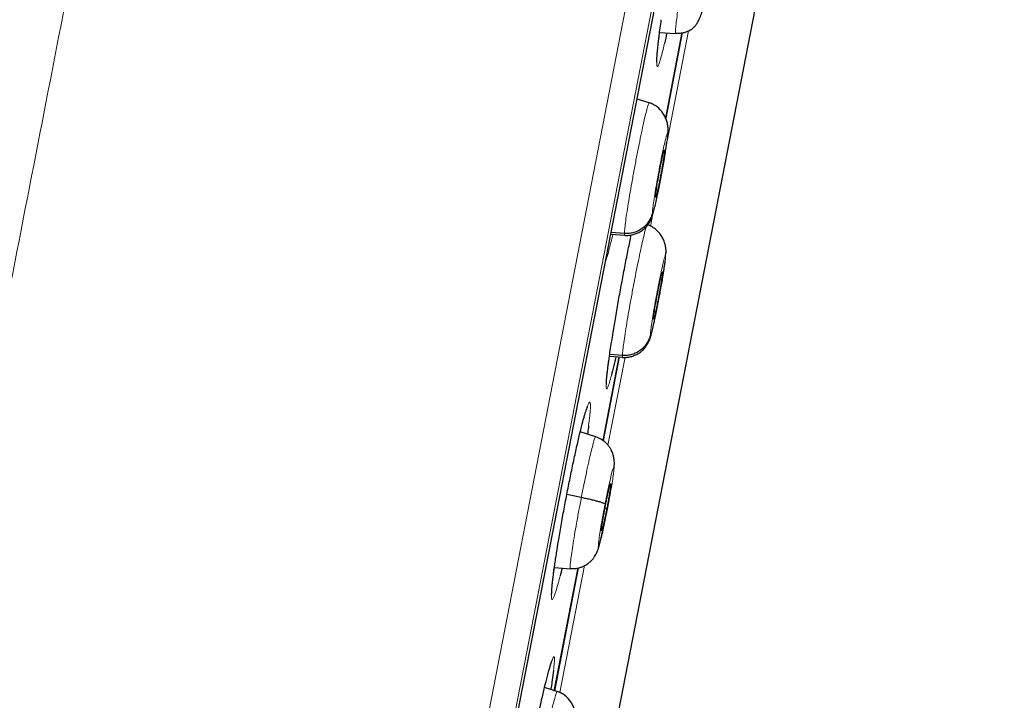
# Model space of a CAD drawing. Header units: millimetres. Extents: x 8 to 2236, y 12 to 2208.
# Tile 158 of 165: x 1636 to 1655, y 1876 to 1889. Entities that reach past the tile are written whole.
import ezdxf

# ---------------------------------------------------------------- set-up
doc = ezdxf.new("R2010")
doc.units = ezdxf.units.MM

msp = doc.modelspace()

# ---------------------------------------------------------------- linework, layer by layer
at = {"color": 252, "linetype": 'Continuous', "lineweight": 0}
for p, q in [((1636.21, 1831.358), (1654.142, 1923.613)), ((1654.534, 1923.063), (1636.779, 1831.721)), ((1636.972, 1832.438), (1654.445, 1922.326)), ((1648.156, 1886.25), (1648.562, 1888.339)), ((1647.593, 1887.071), (1647.59, 1887.048)), ((1647.844, 1884.646), (1647.889, 1884.879)), ((1647.106, 1882.454), (1647.127, 1882.583)), ((1647.039, 1880.506), (1647.362, 1882.166)), ((1646.13, 1875.827), (1646.596, 1878.227))]:
    msp.add_line(p, q, dxfattribs=at)
at = {"color": 7, "linetype": 'Continuous', "lineweight": 30}
for p, q in [((1636.98, 1832.472), (1654.439, 1922.291)), ((1643.056, 1853.936), (1652.139, 1900.664)), ((1648.015, 1888.309), (1648.319, 1888.287)), ((1648.13, 1886.688), (1648.444, 1888.304)), ((1648.444, 1888.304), (1648.13, 1886.687)), ((1647.816, 1886.974), (1647.589, 1887.048)), ((1647.815, 1886.968), (1647.82, 1886.974)), ((1648.168, 1886.378), (1648.176, 1886.467)), ((1648.107, 1886.086), (1648.109, 1886.074)), ((1647.092, 1884.494), (1647.36, 1884.475)), ((1647.35, 1884.507), (1647.098, 1884.525)), ((1647.361, 1884.481), (1647.356, 1884.475)), ((1648.129, 1884.071), (1648.136, 1884.15)), ((1648.069, 1883.779), (1648.07, 1883.767)), ((1647.11, 1882.473), (1647.128, 1882.586)), ((1647.311, 1882.2), (1647.071, 1882.218)), ((1646.945, 1880.591), (1647.252, 1882.173)), ((1647.252, 1882.173), (1646.945, 1880.592)), ((1647.066, 1882.186), (1647.32, 1882.168)), ((1647.321, 1882.174), (1647.316, 1882.168)), ((1646.807, 1880.663), (1646.515, 1880.758)), ((1646.535, 1879.513), (1646.261, 1879.569)), ((1647.016, 1879.297), (1646.98, 1879.303)), ((1646.011, 1878.086), (1646.024, 1878.178)), ((1646.024, 1875.856), (1646.477, 1878.184)), ((1646.025, 1878.19), (1646.329, 1878.169)), ((1646.477, 1878.184), (1646.026, 1875.862)), ((1646.17, 1878.18), (1646.133, 1878.032)), ((1646.075, 1875.846), (1645.84, 1875.923)), ((1646.074, 1875.84), (1646.079, 1875.846))]:
    msp.add_line(p, q, dxfattribs=at)
at = {"color": 252, "linetype": 'Continuous', "lineweight": 0}
for points, knots in [([(1643.951, 1925.779), (1643.946, 1925.757), (1643.938, 1925.712), (1643.868, 1925.351), (1643.756, 1924.777), (1643.599, 1923.971), (1643.4, 1922.943), (1643.157, 1921.697), (1642.874, 1920.24), (1642.551, 1918.578), (1642.19, 1916.72), (1641.793, 1914.676), (1641.361, 1912.455), (1640.897, 1910.069), (1640.403, 1907.529), (1639.882, 1904.849), (1639.337, 1902.042), (1638.769, 1899.121), (1638.182, 1896.102), (1637.579, 1893), (1636.963, 1889.83), (1636.337, 1886.608), (1635.703, 1883.35), (1635.066, 1880.073), (1634.429, 1876.793), (1633.794, 1873.526), (1633.165, 1870.289), (1632.544, 1867.098), (1631.936, 1863.969), (1631.343, 1860.918), (1630.768, 1857.96), (1630.214, 1855.109), (1629.684, 1852.381), (1629.18, 1849.789), (1628.705, 1847.345), (1628.261, 1845.062), (1627.851, 1842.952), (1627.476, 1841.025), (1627.139, 1839.29), (1626.842, 1837.76), (1626.582, 1836.424), (1626.444, 1835.716), (1626.376, 1835.362)], [0, 0, 0, 0, 0.025, 0.05, 0.075, 0.1, 0.125, 0.15, 0.175, 0.2, 0.225, 0.25, 0.275, 0.3, 0.325, 0.35, 0.375, 0.4, 0.425, 0.45, 0.475, 0.5, 0.525, 0.55, 0.575, 0.6, 0.625, 0.65, 0.675, 0.7, 0.725, 0.75, 0.775, 0.8, 0.825, 0.85, 0.875, 0.9, 0.925, 0.95, 0.975, 1, 1, 1, 1]), ([(1624.919, 1836.252), (1624.957, 1836.449), (1625.033, 1836.842), (1625.165, 1837.515), (1625.307, 1838.246), (1625.462, 1839.042), (1625.627, 1839.894), (1625.803, 1840.8), (1625.989, 1841.758), (1626.186, 1842.771), (1626.394, 1843.844), (1626.615, 1844.979), (1626.847, 1846.174), (1627.089, 1847.42), (1627.341, 1848.715), (1627.6, 1850.05), (1627.867, 1851.421), (1628.14, 1852.826), (1628.421, 1854.27), (1628.71, 1855.76), (1629.009, 1857.296), (1629.316, 1858.875), (1629.629, 1860.485), (1629.948, 1862.126), (1630.27, 1863.785), (1630.596, 1865.458), (1630.923, 1867.142), (1631.254, 1868.846), (1631.591, 1870.577), (1631.932, 1872.333), (1632.278, 1874.111), (1632.625, 1875.898), (1632.973, 1877.689), (1633.32, 1879.472), (1633.664, 1881.244), (1634.006, 1883.001), (1634.346, 1884.751), (1634.686, 1886.502), (1635.026, 1888.25), (1635.365, 1889.994), (1635.7, 1891.719), (1636.032, 1893.424), (1636.357, 1895.097), (1636.675, 1896.735), (1636.987, 1898.337), (1637.293, 1899.912), (1637.595, 1901.465), (1637.892, 1902.993), (1638.184, 1904.495), (1638.468, 1905.958), (1638.744, 1907.379), (1639.01, 1908.747), (1639.266, 1910.063), (1639.511, 1911.323), (1639.747, 1912.536), (1639.974, 1913.706), (1640.193, 1914.831), (1640.402, 1915.907), (1640.6, 1916.927), (1640.787, 1917.888), (1640.961, 1918.783), (1641.122, 1919.612), (1641.27, 1920.375), (1641.407, 1921.075), (1641.531, 1921.716), (1641.643, 1922.294), (1641.743, 1922.808), (1641.83, 1923.254), (1641.904, 1923.632), (1641.963, 1923.94), (1642.01, 1924.178), (1642.043, 1924.347), (1642.063, 1924.454), (1642.066, 1924.467), (1642.067, 1924.473)], [0, 0, 0, 0, 0.013945, 0.02789, 0.041835, 0.055781, 0.069728, 0.083426, 0.097126, 0.110826, 0.124528, 0.138481, 0.152437, 0.166395, 0.180356, 0.194319, 0.208035, 0.221754, 0.235476, 0.249202, 0.263181, 0.277165, 0.291153, 0.305146, 0.319147, 0.332905, 0.346672, 0.360448, 0.374234, 0.388281, 0.402337, 0.416398, 0.430461, 0.444524, 0.458331, 0.472132, 0.485923, 0.499702, 0.513718, 0.527724, 0.541722, 0.555714, 0.569704, 0.583443, 0.597184, 0.610928, 0.624677, 0.638684, 0.652696, 0.666713, 0.680732, 0.694752, 0.708523, 0.722296, 0.73607, 0.749845, 0.763872, 0.777899, 0.791927, 0.805955, 0.819984, 0.833763, 0.847543, 0.861323, 0.875104, 0.88909, 0.903078, 0.917066, 0.931055, 0.945045, 0.958784, 0.972523, 0.986262, 1, 1, 1, 1]), ([(1648.319, 1888.287), (1648.319, 1888.287), (1648.314, 1888.279), (1648.313, 1888.309), (1648.316, 1888.376), (1648.329, 1888.493), (1648.349, 1888.647), (1648.378, 1888.837), (1648.412, 1889.055), (1648.452, 1889.292), (1648.495, 1889.537), (1648.541, 1889.785), (1648.571, 1889.94), (1648.586, 1890.017)], [0, 0, 0, 0, 0.000247, 0.100101, 0.200087, 0.300073, 0.399927, 0.499834, 0.599826, 0.69983, 0.79987, 0.899866, 1, 1, 1, 1]), ([(1648.109, 1888.103), (1648.094, 1888.041), (1648.064, 1887.915), (1648.027, 1887.781), (1647.996, 1887.691), (1647.975, 1887.655), (1647.962, 1887.671), (1647.959, 1887.742), (1647.965, 1887.862), (1647.98, 1888.029), (1647.998, 1888.174), (1648.007, 1888.247)], [0, 0, 0, 0, 0.107153, 0.218618, 0.330083, 0.441687, 0.553292, 0.665034, 0.776777, 0.888594, 1, 1, 1, 1]), ([(1647.35, 1884.507), (1647.351, 1884.53), (1647.353, 1884.577), (1647.368, 1884.705), (1647.391, 1884.868), (1647.421, 1885.065), (1647.458, 1885.287), (1647.5, 1885.526), (1647.545, 1885.772), (1647.592, 1886.016), (1647.639, 1886.25), (1647.683, 1886.464), (1647.724, 1886.649), (1647.76, 1886.799), (1647.789, 1886.904), (1647.808, 1886.963), (1647.813, 1886.967), (1647.815, 1886.968)], [0, 0, 0, 0, 0.0690971, 0.138105, 0.2071415, 0.2761522, 0.345155, 0.414098, 0.4830047, 0.5520036, 0.6210026, 0.6899095, 0.7588527, 0.8278554, 0.8968662, 0.9659026, 1, 1, 1, 1]), ([(1647.879, 1884.902), (1647.881, 1884.922), (1647.883, 1884.963), (1647.898, 1885.083), (1647.922, 1885.238), (1647.953, 1885.421), (1647.988, 1885.619), (1648.026, 1885.818), (1648.064, 1886.005), (1648.099, 1886.168), (1648.128, 1886.294), (1648.151, 1886.375), (1648.165, 1886.409), (1648.167, 1886.388), (1648.168, 1886.378)], [0, 0, 0, 0, 0.083335, 0.166666, 0.249998, 0.333328, 0.416666, 0.5, 0.583337, 0.666671, 0.750002, 0.833334, 0.916665, 1, 1, 1, 1]), ([(1648.168, 1886.378), (1648.167, 1886.368), (1648.167, 1886.348), (1648.162, 1886.298), (1648.154, 1886.239), (1648.142, 1886.153), (1648.125, 1886.036), (1648.1, 1885.89), (1648.077, 1885.755), (1648.058, 1885.653), (1648.045, 1885.583), (1648.036, 1885.538), (1648.029, 1885.499), (1648.023, 1885.468), (1648.016, 1885.432), (1648.005, 1885.378), (1647.99, 1885.306), (1647.974, 1885.226), (1647.961, 1885.166), (1647.95, 1885.118), (1647.943, 1885.086), (1647.935, 1885.053), (1647.928, 1885.022), (1647.916, 1884.975), (1647.902, 1884.924), (1647.889, 1884.886), (1647.88, 1884.874), (1647.88, 1884.892), (1647.879, 1884.902)], [0, 0, 0, 0, 0.048256, 0.094113, 0.137726, 0.17912, 0.255047, 0.32201, 0.38003, 0.429031, 0.450172, 0.469077, 0.485751, 0.50019, 0.508004, 0.532314, 0.571737, 0.606401, 0.647701, 0.666072, 0.685489, 0.705953, 0.727471, 0.750055, 0.811405, 0.8735, 0.936301, 1, 1, 1, 1]), ([(1647.311, 1882.2), (1647.313, 1882.223), (1647.315, 1882.269), (1647.331, 1882.398), (1647.355, 1882.561), (1647.386, 1882.757), (1647.423, 1882.979), (1647.465, 1883.218), (1647.511, 1883.464), (1647.557, 1883.709), (1647.604, 1883.942), (1647.648, 1884.156), (1647.689, 1884.342), (1647.724, 1884.49), (1647.751, 1884.595), (1647.763, 1884.628), (1647.768, 1884.644)], [0, 0, 0, 0, 0.072352, 0.144611, 0.216899, 0.289161, 0.361414, 0.433604, 0.505757, 0.578006, 0.650256, 0.722408, 0.794599, 0.866852, 0.939114, 1, 1, 1, 1]), ([(1647.132, 1884.491), (1647.119, 1884.437), (1647.088, 1884.305), (1647.045, 1884.144), (1647.011, 1884.027), (1646.996, 1883.989), (1646.992, 1883.979)], [0, 0, 0, 0, 0.230007, 0.557237, 0.884906, 1, 1, 1, 1]), ([(1647.356, 1884.475), (1647.355, 1884.474), (1647.35, 1884.467), (1647.35, 1884.488), (1647.35, 1884.507)], [0, 0, 0, 0, 0.14143, 1, 1, 1, 1]), ([(1647.841, 1882.595), (1647.842, 1882.615), (1647.845, 1882.655), (1647.861, 1882.776), (1647.885, 1882.93), (1647.916, 1883.113), (1647.952, 1883.311), (1647.99, 1883.511), (1648.027, 1883.698), (1648.062, 1883.86), (1648.092, 1883.987), (1648.113, 1884.068), (1648.127, 1884.102), (1648.128, 1884.081), (1648.129, 1884.071)], [0, 0, 0, 0, 0.083335, 0.166666, 0.249998, 0.333328, 0.416666, 0.5, 0.583337, 0.666672, 0.750002, 0.833334, 0.916665, 1, 1, 1, 1]), ([(1648.129, 1884.071), (1648.129, 1884.061), (1648.128, 1884.041), (1648.122, 1883.991), (1648.114, 1883.932), (1648.102, 1883.847), (1648.084, 1883.73), (1648.059, 1883.584), (1648.035, 1883.449), (1648.017, 1883.347), (1648.003, 1883.276), (1647.995, 1883.231), (1647.987, 1883.192), (1647.981, 1883.162), (1647.974, 1883.126), (1647.964, 1883.072), (1647.949, 1883), (1647.933, 1882.92), (1647.92, 1882.859), (1647.909, 1882.812), (1647.902, 1882.779), (1647.894, 1882.747), (1647.887, 1882.715), (1647.876, 1882.669), (1647.862, 1882.617), (1647.849, 1882.579), (1647.841, 1882.567), (1647.841, 1882.585), (1647.841, 1882.595)], [0, 0, 0, 0, 0.048252, 0.094105, 0.137714, 0.179106, 0.255029, 0.321991, 0.380012, 0.429016, 0.45016, 0.469069, 0.485747, 0.50019, 0.507974, 0.532255, 0.571668, 0.606337, 0.647649, 0.666027, 0.685454, 0.705928, 0.727458, 0.750055, 0.811479, 0.873599, 0.936375, 1, 1, 1, 1]), ([(1647.104, 1881.825), (1647.091, 1881.777), (1647.065, 1881.68), (1647.036, 1881.595), (1647.015, 1881.558), (1647.004, 1881.575), (1647.003, 1881.645), (1647.012, 1881.766), (1647.031, 1881.932), (1647.051, 1882.078), (1647.061, 1882.15)], [0, 0, 0, 0, 0.121868, 0.247211, 0.372674, 0.498138, 0.623694, 0.749251, 0.874833, 1, 1, 1, 1]), ([(1647.316, 1882.168), (1647.316, 1882.167), (1647.311, 1882.16), (1647.311, 1882.181), (1647.311, 1882.2)], [0, 0, 0, 0, 0.139768, 1, 1, 1, 1]), ([(1646.58, 1881.01), (1646.59, 1881.046), (1646.615, 1881.139), (1646.648, 1881.24), (1646.678, 1881.31), (1646.698, 1881.327), (1646.708, 1881.29), (1646.707, 1881.201), (1646.697, 1881.065), (1646.681, 1880.936), (1646.673, 1880.872)], [0, 0, 0, 0, 0.0807, 0.21189, 0.343252, 0.474614, 0.606099, 0.737585, 0.869091, 1, 1, 1, 1]), ([(1646.535, 1879.513), (1646.551, 1879.594), (1646.583, 1879.757), (1646.631, 1879.987), (1646.676, 1880.194), (1646.717, 1880.373), (1646.753, 1880.514), (1646.78, 1880.611), (1646.799, 1880.661), (1646.804, 1880.659), (1646.806, 1880.658)], [0, 0, 0, 0, 0.130705, 0.261231, 0.391813, 0.52235, 0.652869, 0.783279, 0.913619, 1, 1, 1, 1]), ([(1646.984, 1879.39), (1646.997, 1879.456), (1647.023, 1879.587), (1647.061, 1879.765), (1647.095, 1879.914), (1647.122, 1880.023), (1647.142, 1880.085), (1647.153, 1880.096), (1647.153, 1880.055), (1647.143, 1879.964), (1647.124, 1879.83), (1647.096, 1879.662), (1647.062, 1879.472), (1647.037, 1879.339), (1647.024, 1879.273)], [0, 0, 0, 0, 0.083335, 0.166671, 0.250005, 0.333339, 0.41667, 0.500002, 0.583331, 0.666664, 0.749998, 0.833331, 0.916665, 1, 1, 1, 1]), ([(1646.33, 1878.174), (1646.328, 1878.173), (1646.323, 1878.169), (1646.323, 1878.209), (1646.329, 1878.294), (1646.346, 1878.427), (1646.372, 1878.598), (1646.405, 1878.8), (1646.444, 1879.026), (1646.488, 1879.267), (1646.519, 1879.431), (1646.535, 1879.513)], [0, 0, 0, 0, 0.046014, 0.165259, 0.284346, 0.403496, 0.522747, 0.642014, 0.761322, 0.880579, 1, 1, 1, 1]), ([(1647.024, 1879.273), (1647.011, 1879.207), (1646.985, 1879.076), (1646.947, 1878.898), (1646.913, 1878.749), (1646.885, 1878.64), (1646.865, 1878.578), (1646.855, 1878.567), (1646.855, 1878.608), (1646.865, 1878.699), (1646.884, 1878.833), (1646.912, 1879), (1646.946, 1879.191), (1646.971, 1879.324), (1646.984, 1879.39)], [0, 0, 0, 0, 0.083335, 0.166669, 0.250002, 0.333336, 0.416669, 0.499998, 0.58333, 0.666661, 0.749995, 0.833329, 0.916665, 1, 1, 1, 1]), ([(1646.133, 1878.032), (1646.117, 1877.968), (1646.083, 1877.839), (1646.042, 1877.703), (1646.009, 1877.613), (1645.985, 1877.577), (1645.971, 1877.593), (1645.968, 1877.663), (1645.975, 1877.783), (1645.993, 1877.951), (1646.016, 1878.134), (1646.042, 1878.311), (1646.058, 1878.417), (1646.067, 1878.471)], [0, 0, 0, 0, 0.097672, 0.195463, 0.293255, 0.391169, 0.489083, 0.587069, 0.685055, 0.783029, 0.881003, 0.940502, 1, 1, 1, 1]), ([(1645.922, 1876.245), (1645.928, 1876.264), (1645.948, 1876.341), (1645.976, 1876.428), (1646.004, 1876.499), (1646.022, 1876.516), (1646.029, 1876.478), (1646.026, 1876.393), (1646.015, 1876.294), (1646.009, 1876.244)], [0, 0, 0, 0, 0.054032, 0.211549, 0.369203, 0.526858, 0.684582, 0.842305, 1, 1, 1, 1]), ([(1645.82, 1874.777), (1645.828, 1874.814), (1645.851, 1874.933), (1645.892, 1875.123), (1645.939, 1875.337), (1645.981, 1875.521), (1646.018, 1875.671), (1646.048, 1875.776), (1646.067, 1875.834), (1646.072, 1875.839), (1646.074, 1875.84)], [0, 0, 0, 0, 0.0660601, 0.209916, 0.3535817, 0.497321, 0.6411833, 0.7850626, 0.9289941, 1, 1, 1, 1])]:
    msp.add_open_spline(points, degree=3, knots=knots, dxfattribs=at)
at = {"color": 7, "linetype": 'Continuous', "lineweight": 30}
for points, knots in [([(1648.32, 1888.293), (1648.351, 1888.292), (1648.408, 1888.291), (1648.483, 1888.307), (1648.541, 1888.326), (1648.584, 1888.347), (1648.621, 1888.369), (1648.655, 1888.395), (1648.691, 1888.434), (1648.728, 1888.488), (1648.767, 1888.562), (1648.804, 1888.652), (1648.83, 1888.724), (1648.843, 1888.764), (1648.844, 1888.77)], [0, 0, 0, 0, 0.088576, 0.162628, 0.222657, 0.26954, 0.306957, 0.378756, 0.476792, 0.585508, 0.713469, 0.859202, 0.979129, 1, 1, 1, 1]), ([(1648.007, 1888.247), (1648.007, 1888.247), (1648.012, 1888.29), (1648.026, 1888.391), (1648.041, 1888.496), (1648.048, 1888.548)], [0, 0, 0, 0, 0.003054, 0.501527, 1, 1, 1, 1]), ([(1647.964, 1887.748), (1647.964, 1887.748), (1647.964, 1887.748), (1647.963, 1887.758), (1647.963, 1887.778), (1647.964, 1887.812), (1647.967, 1887.86), (1647.972, 1887.921), (1647.979, 1887.994), (1647.988, 1888.08), (1647.998, 1888.168), (1648.006, 1888.23), (1648.009, 1888.257)], [0, 0, 0, 0, 0.034445, 0.107433, 0.195611, 0.297574, 0.409977, 0.529179, 0.652327, 0.777513, 0.903534, 1, 1, 1, 1]), ([(1648.153, 1888.299), (1648.138, 1888.231), (1648.123, 1888.159), (1648.11, 1888.105), (1648.109, 1888.103)], [0, 0, 0, 0, 0.956952, 1, 1, 1, 1]), ([(1648.176, 1886.453), (1648.176, 1886.469), (1648.176, 1886.499), (1648.172, 1886.543), (1648.164, 1886.588), (1648.149, 1886.644), (1648.123, 1886.709), (1648.068, 1886.805), (1647.991, 1886.887), (1647.898, 1886.948), (1647.847, 1886.968), (1647.821, 1886.977)], [0, 0, 0, 0, 0.0938458, 0.1749544, 0.2416448, 0.3028866, 0.4216889, 0.538325, 0.7689632, 0.8842171, 1, 1, 1, 1]), ([(1648.004, 1885.373), (1648.005, 1885.376), (1648.014, 1885.42), (1648.032, 1885.512), (1648.057, 1885.646), (1648.082, 1885.782), (1648.104, 1885.913), (1648.125, 1886.038), (1648.142, 1886.151), (1648.151, 1886.214), (1648.155, 1886.244)], [0, 0, 0, 0, 0.011577, 0.156042, 0.300563, 0.444147, 0.587125, 0.729709, 0.872344, 1, 1, 1, 1]), ([(1647.939, 1885.205), (1647.939, 1885.213), (1647.94, 1885.23), (1647.947, 1885.292), (1647.964, 1885.402), (1647.992, 1885.568), (1648.025, 1885.746), (1648.058, 1885.909), (1648.086, 1886.026), (1648.1, 1886.078), (1648.104, 1886.082), (1648.105, 1886.083)], [0, 0, 0, 0, 0.069294, 0.138446, 0.27662, 0.414119, 0.551379, 0.688639, 0.82614, 0.964314, 1, 1, 1, 1]), ([(1648.109, 1886.074), (1648.108, 1886.066), (1648.108, 1886.049), (1648.102, 1886.002), (1648.094, 1885.943), (1648.083, 1885.873), (1648.07, 1885.794), (1648.055, 1885.71), (1648.039, 1885.622), (1648.023, 1885.535), (1648.006, 1885.453), (1647.99, 1885.377), (1647.976, 1885.312), (1647.963, 1885.26), (1647.952, 1885.22), (1647.948, 1885.207), (1647.945, 1885.2)], [0, 0, 0, 0, 0.071572, 0.142997, 0.214625, 0.286332, 0.35784, 0.429028, 0.500184, 0.571498, 0.642812, 0.713968, 0.785157, 0.856665, 0.928372, 1, 1, 1, 1]), ([(1647.355, 1884.471), (1647.382, 1884.471), (1647.435, 1884.47), (1647.514, 1884.484), (1647.588, 1884.509), (1647.66, 1884.546), (1647.712, 1884.586), (1647.752, 1884.624), (1647.781, 1884.656), (1647.806, 1884.691), (1647.83, 1884.729), (1647.853, 1884.775), (1647.877, 1884.836), (1647.902, 1884.917), (1647.929, 1885.023), (1647.956, 1885.14), (1647.981, 1885.258), (1647.996, 1885.335), (1648.004, 1885.373)], [0, 0, 0, 0, 0.052336, 0.105272, 0.158699, 0.211062, 0.263115, 0.289551, 0.318834, 0.35539, 0.40216, 0.45831, 0.522268, 0.617085, 0.720375, 0.83085, 0.917803, 1, 1, 1, 1]), ([(1647.943, 1885.197), (1647.942, 1885.195), (1647.939, 1885.19), (1647.939, 1885.199), (1647.939, 1885.205)], [0, 0, 0, 0, 0.334309, 1, 1, 1, 1]), ([(1647.879, 1884.902), (1647.872, 1884.873), (1647.857, 1884.816), (1647.815, 1884.736), (1647.76, 1884.665), (1647.693, 1884.604), (1647.616, 1884.556), (1647.531, 1884.524), (1647.441, 1884.505), (1647.38, 1884.506), (1647.35, 1884.507)], [0, 0, 0, 0, 0.124248, 0.24908, 0.374343, 0.499668, 0.624891, 0.750155, 0.875286, 1, 1, 1, 1]), ([(1648.137, 1884.139), (1648.137, 1884.155), (1648.138, 1884.186), (1648.134, 1884.23), (1648.127, 1884.275), (1648.112, 1884.332), (1648.087, 1884.398), (1648.031, 1884.495), (1647.954, 1884.578), (1647.861, 1884.64), (1647.809, 1884.66), (1647.783, 1884.67)], [0, 0, 0, 0, 0.094296, 0.176716, 0.243656, 0.304518, 0.422754, 0.539135, 0.769371, 0.884428, 1, 1, 1, 1]), ([(1647.127, 1882.583), (1647.132, 1882.613), (1647.151, 1882.735), (1647.191, 1882.97), (1647.246, 1883.281), (1647.304, 1883.597), (1647.364, 1883.91), (1647.423, 1884.205), (1647.462, 1884.397), (1647.48, 1884.48), (1647.48, 1884.48)], [0, 0, 0, 0, 0.051597, 0.209651, 0.367704, 0.52561, 0.683516, 0.84133, 0.999143, 1, 1, 1, 1]), ([(1647.961, 1883.056), (1647.962, 1883.061), (1647.971, 1883.106), (1647.989, 1883.2), (1648.015, 1883.334), (1648.039, 1883.469), (1648.062, 1883.601), (1648.083, 1883.727), (1648.101, 1883.841), (1648.114, 1883.93), (1648.12, 1883.974), (1648.122, 1883.989)], [0, 0, 0, 0, 0.0163416, 0.147781, 0.2794358, 0.410323, 0.5406963, 0.6707121, 0.8007349, 0.9311186, 1, 1, 1, 1]), ([(1647.9, 1882.898), (1647.901, 1882.906), (1647.902, 1882.923), (1647.91, 1882.985), (1647.926, 1883.094), (1647.955, 1883.261), (1647.988, 1883.438), (1648.021, 1883.601), (1648.048, 1883.719), (1648.063, 1883.771), (1648.066, 1883.775), (1648.067, 1883.776)], [0, 0, 0, 0, 0.069298, 0.138452, 0.276631, 0.414141, 0.551409, 0.688678, 0.826188, 0.964367, 1, 1, 1, 1]), ([(1648.07, 1883.767), (1648.07, 1883.759), (1648.069, 1883.742), (1648.063, 1883.696), (1648.054, 1883.637), (1648.043, 1883.566), (1648.03, 1883.488), (1648.015, 1883.403), (1647.999, 1883.316), (1647.983, 1883.229), (1647.966, 1883.146), (1647.95, 1883.07), (1647.936, 1883.005), (1647.923, 1882.953), (1647.913, 1882.913), (1647.908, 1882.9), (1647.906, 1882.893)], [0, 0, 0, 0, 0.071572, 0.142995, 0.214622, 0.286329, 0.357837, 0.429027, 0.500183, 0.571497, 0.642811, 0.713968, 0.785158, 0.856666, 0.928373, 1, 1, 1, 1]), ([(1647.316, 1882.165), (1647.342, 1882.164), (1647.395, 1882.163), (1647.474, 1882.177), (1647.549, 1882.202), (1647.62, 1882.24), (1647.673, 1882.279), (1647.712, 1882.317), (1647.741, 1882.35), (1647.767, 1882.384), (1647.79, 1882.422), (1647.813, 1882.467), (1647.837, 1882.528), (1647.861, 1882.608), (1647.888, 1882.714), (1647.914, 1882.83), (1647.938, 1882.945), (1647.953, 1883.02), (1647.961, 1883.056)], [0, 0, 0, 0, 0.052688, 0.105938, 0.159644, 0.212316, 0.264819, 0.291372, 0.320677, 0.357286, 0.40419, 0.460545, 0.524757, 0.619946, 0.723583, 0.834347, 0.921544, 1, 1, 1, 1]), ([(1647.904, 1882.89), (1647.903, 1882.888), (1647.9, 1882.883), (1647.9, 1882.892), (1647.9, 1882.898)], [0, 0, 0, 0, 0.333911, 1, 1, 1, 1]), ([(1647.841, 1882.595), (1647.834, 1882.566), (1647.819, 1882.508), (1647.777, 1882.429), (1647.722, 1882.358), (1647.655, 1882.297), (1647.578, 1882.249), (1647.493, 1882.217), (1647.403, 1882.198), (1647.342, 1882.199), (1647.311, 1882.2)], [0, 0, 0, 0, 0.124322, 0.2491708, 0.3744179, 0.4997119, 0.6249005, 0.7501324, 0.8752525, 1, 1, 1, 1]), ([(1647.061, 1882.15), (1647.061, 1882.151), (1647.067, 1882.193), (1647.082, 1882.296), (1647.098, 1882.401), (1647.106, 1882.454)], [0, 0, 0, 0, 0.002721, 0.501361, 1, 1, 1, 1]), ([(1647.008, 1881.645), (1647.008, 1881.645), (1647.008, 1881.644), (1647.008, 1881.652), (1647.008, 1881.671), (1647.009, 1881.702), (1647.013, 1881.747), (1647.018, 1881.806), (1647.026, 1881.877), (1647.036, 1881.96), (1647.048, 1882.054), (1647.058, 1882.124), (1647.063, 1882.16)], [0, 0, 0, 0, 0.0227698, 0.0920626, 0.1768612, 0.2760939, 0.3864249, 0.5040057, 0.6257862, 0.7497396, 0.8746017, 1, 1, 1, 1]), ([(1647.188, 1882.177), (1647.175, 1882.121), (1647.145, 1881.989), (1647.117, 1881.873), (1647.104, 1881.826), (1647.104, 1881.825)], [0, 0, 0, 0, 0.419381, 0.984325, 1, 1, 1, 1]), ([(1646.577, 1880.998), (1646.584, 1881.022), (1646.597, 1881.071), (1646.615, 1881.131), (1646.631, 1881.179), (1646.643, 1881.213), (1646.65, 1881.232), (1646.654, 1881.24), (1646.654, 1881.239), (1646.654, 1881.239)], [0, 0, 0, 0, 0.17657, 0.366009, 0.552507, 0.711624, 0.852965, 0.970455, 1, 1, 1, 1]), ([(1646.067, 1878.471), (1646.078, 1878.543), (1646.104, 1878.706), (1646.152, 1878.984), (1646.208, 1879.296), (1646.268, 1879.612), (1646.33, 1879.923), (1646.393, 1880.22), (1646.453, 1880.497), (1646.51, 1880.741), (1646.553, 1880.915), (1646.574, 1880.989), (1646.58, 1881.01)], [0, 0, 0, 0, 0.0858492, 0.1949745, 0.3040994, 0.4131013, 0.5221032, 0.6310555, 0.7400083, 0.8490062, 0.9580049, 1, 1, 1, 1]), ([(1646.673, 1880.872), (1646.673, 1880.872), (1646.669, 1880.833), (1646.661, 1880.778), (1646.653, 1880.721), (1646.652, 1880.714)], [0, 0, 0, 0, 0.0062941, 0.8738718, 1, 1, 1, 1]), ([(1647.151, 1880.053), (1647.152, 1880.059), (1647.154, 1880.078), (1647.157, 1880.099), (1647.16, 1880.129), (1647.161, 1880.188), (1647.153, 1880.257), (1647.14, 1880.317), (1647.121, 1880.372), (1647.098, 1880.421), (1647.071, 1880.465), (1647.032, 1880.517), (1646.976, 1880.572), (1646.901, 1880.626), (1646.839, 1880.65), (1646.807, 1880.663)], [0, 0, 0, 0, 0.033449, 0.116765, 0.182172, 0.318795, 0.398927, 0.476796, 0.5509, 0.591788, 0.645882, 0.713681, 0.79531, 0.890784, 1, 1, 1, 1]), ([(1646.992, 1879.366), (1646.998, 1879.395), (1647.009, 1879.453), (1647.026, 1879.534), (1647.042, 1879.608), (1647.057, 1879.671), (1647.07, 1879.722), (1647.08, 1879.758), (1647.087, 1879.776), (1647.091, 1879.778), (1647.092, 1879.763), (1647.089, 1879.731), (1647.083, 1879.683), (1647.074, 1879.622), (1647.062, 1879.55), (1647.048, 1879.47), (1647.033, 1879.384), (1647.022, 1879.326), (1647.016, 1879.297)], [0, 0, 0, 0, 0.0626158, 0.1250903, 0.1877447, 0.2504781, 0.3130472, 0.3753428, 0.4376052, 0.5000007, 0.5623962, 0.6246585, 0.6869541, 0.7495229, 0.812256, 0.87491, 0.9373842, 1, 1, 1, 1]), ([(1646.984, 1879.39), (1646.981, 1879.393), (1646.976, 1879.398), (1646.948, 1879.41), (1646.907, 1879.424), (1646.852, 1879.44), (1646.785, 1879.457), (1646.708, 1879.476), (1646.624, 1879.495), (1646.565, 1879.507), (1646.535, 1879.513)], [0, 0, 0, 0, 0.12377, 0.248401, 0.373756, 0.499406, 0.625027, 0.750528, 0.875618, 1, 1, 1, 1]), ([(1646.329, 1878.172), (1646.358, 1878.171), (1646.413, 1878.17), (1646.488, 1878.184), (1646.55, 1878.204), (1646.609, 1878.232), (1646.664, 1878.267), (1646.715, 1878.31), (1646.756, 1878.354), (1646.788, 1878.398), (1646.811, 1878.436), (1646.83, 1878.475), (1646.846, 1878.514), (1646.864, 1878.569), (1646.885, 1878.647), (1646.911, 1878.754), (1646.941, 1878.887), (1646.97, 1879.027), (1646.996, 1879.158), (1647.01, 1879.23), (1647.017, 1879.267)], [0, 0, 0, 0, 0.049941, 0.093233, 0.129872, 0.159869, 0.203471, 0.241323, 0.275886, 0.307808, 0.339204, 0.372078, 0.422702, 0.492882, 0.584802, 0.66844, 0.765132, 0.875281, 0.935726, 1, 1, 1, 1]), ([(1647.016, 1879.297), (1647.01, 1879.268), (1646.999, 1879.21), (1646.982, 1879.129), (1646.966, 1879.055), (1646.951, 1878.992), (1646.938, 1878.941), (1646.928, 1878.905), (1646.921, 1878.887), (1646.917, 1878.885), (1646.916, 1878.9), (1646.919, 1878.932), (1646.925, 1878.98), (1646.934, 1879.041), (1646.946, 1879.113), (1646.96, 1879.193), (1646.975, 1879.278), (1646.986, 1879.337), (1646.992, 1879.366)], [0, 0, 0, 0, 0.062616, 0.12509, 0.187744, 0.250477, 0.313046, 0.375342, 0.437604, 0.5, 0.562395, 0.624657, 0.686953, 0.749522, 0.812255, 0.87491, 0.937384, 1, 1, 1, 1]), ([(1646.024, 1878.178), (1646.026, 1878.197), (1646.034, 1878.252), (1646.048, 1878.349), (1646.061, 1878.43), (1646.068, 1878.474), (1646.068, 1878.474)], [0, 0, 0, 0, 0.207343, 0.598828, 0.993494, 1, 1, 1, 1]), ([(1645.974, 1877.674), (1645.974, 1877.674), (1645.974, 1877.673), (1645.974, 1877.68), (1645.974, 1877.696), (1645.974, 1877.726), (1645.977, 1877.769), (1645.981, 1877.826), (1645.988, 1877.895), (1645.997, 1877.978), (1646.005, 1878.042), (1646.01, 1878.081), (1646.011, 1878.086)], [0, 0, 0, 0, 0.015905, 0.093896, 0.188663, 0.299633, 0.423704, 0.556797, 0.695377, 0.836946, 0.979888, 1, 1, 1, 1]), ([(1645.92, 1876.233), (1645.922, 1876.242), (1645.931, 1876.276), (1645.946, 1876.324), (1645.961, 1876.373), (1645.972, 1876.408), (1645.98, 1876.427), (1645.984, 1876.436), (1645.983, 1876.435), (1645.983, 1876.435)], [0, 0, 0, 0, 0.076073, 0.286196, 0.493501, 0.671726, 0.830342, 0.961317, 1, 1, 1, 1]), ([(1645.637, 1875.004), (1645.644, 1875.04), (1645.672, 1875.179), (1645.722, 1875.41), (1645.784, 1875.687), (1645.841, 1875.931), (1645.888, 1876.122), (1645.913, 1876.21), (1645.922, 1876.245)], [0, 0, 0, 0, 0.06881, 0.268674, 0.468539, 0.668518, 0.868497, 1, 1, 1, 1]), ([(1646.009, 1876.244), (1646.002, 1876.186), (1645.989, 1876.091), (1645.97, 1875.962), (1645.96, 1875.898), (1645.958, 1875.884)], [0, 0, 0, 0, 0.556545, 0.904602, 1, 1, 1, 1]), ([(1646.429, 1875.32), (1646.429, 1875.337), (1646.43, 1875.368), (1646.427, 1875.411), (1646.42, 1875.456), (1646.406, 1875.513), (1646.381, 1875.578), (1646.326, 1875.675), (1646.25, 1875.758), (1646.157, 1875.819), (1646.106, 1875.839), (1646.08, 1875.849)], [0, 0, 0, 0, 0.0943334, 0.1765057, 0.2434192, 0.3043843, 0.4226869, 0.5389852, 0.769066, 0.8841906, 1, 1, 1, 1])]:
    msp.add_open_spline(points, degree=3, knots=knots, dxfattribs=at)

doc.saveas('drawing.dxf')
